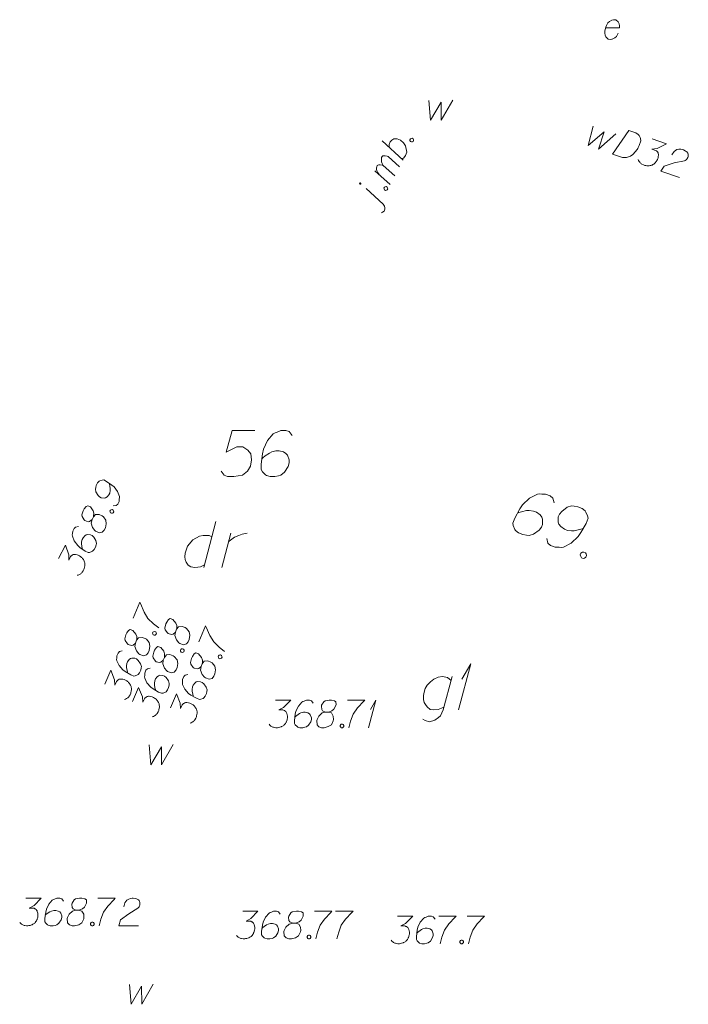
# Model space of a CAD drawing. Header units: metres. Extents: x 5555129 to 5556676, y 5635595 to 5636517.
# Tile 218 of 256: x 5556409 to 5556427, y 5636012 to 5636039. Entities that reach past the tile are written whole.
import ezdxf

# ---------------------------------------------------------------- set-up
doc = ezdxf.new("R2010")
doc.units = ezdxf.units.M
doc.header["$MEASUREMENT"] = 0
doc.linetypes.add('PRZER1-1', pattern=[2, 1, -1])
doc.layers.add('#digitalizacja', color=7, linetype='Continuous', lineweight=18)
doc.layers.add('#skartowane', color=7, linetype='Continuous', lineweight=18)
for name, color, linetype, lineweight, true_color in [('GEPADR_O', 7, 'Continuous', 18, 0x0a0909), ('GESBZO_O', 7, 'Continuous', 50, 0x0a0909), ('GESDZI_O', 7, 'Continuous', 18, 0x0a0909), ('GESUZY_O', 7, 'PRZER1-1', 18, 0x008000)]:
    doc.layers.add(name, color=color, linetype=linetype, lineweight=lineweight, true_color=true_color)

# ---------------------------------------------------------------- blocks, each defined once
blk = doc.blocks.new('*U1723')
at = {"layer": 'GESBZO_O', "color": 7, "linetype": 'ByBlock', "lineweight": 18, "flags": 128}
for points in [[(5555306.136, 5636262.814), (5555305.89, 5636261.908), (5555305.851, 5636261.82), (5555305.812, 5636261.741), (5555305.762, 5636261.692), (5555305.664, 5636261.623), (5555305.516, 5636261.583), (5555305.398, 5636261.613), (5555305.339, 5636261.652)], [(5555305.91, 5636261.977), (5555305.841, 5636261.948), (5555305.753, 5636261.918), (5555305.635, 5636261.908), (5555305.536, 5636261.918), (5555305.457, 5636261.987), (5555305.408, 5636262.046), (5555305.369, 5636262.105), (5555305.349, 5636262.184), (5555305.349, 5636262.292), (5555305.369, 5636262.381), (5555305.398, 5636262.489), (5555305.457, 5636262.578), (5555305.546, 5636262.666), (5555305.635, 5636262.735), (5555305.753, 5636262.794), (5555305.871, 5636262.814), (5555306.009, 5636262.784), (5555306.107, 5636262.706)]]:
    blk.add_lwpolyline(points, dxfattribs=at)
blk = doc.blocks.new('*U1724')
at = {"layer": 'GESBZO_O', "color": 7, "linetype": 'ByBlock', "lineweight": 18}
for q in [(5555306.304, 5636261.908), (5555306.392, 5636262.735)]:
    blk.add_line((5555306.638, 5636263.158), q, dxfattribs=at)
blk = doc.blocks.new('*U1805')
at = {"layer": 'GESUZY_O', "color": 96, "linetype": 'ByBlock', "lineweight": 18, "true_color": 0x008000}
blk.add_line((5555299.703, 5636267.023), (5555299.379, 5636265.773), dxfattribs=at)
at = {"layer": 'GESUZY_O', "color": 96, "linetype": 'ByBlock', "lineweight": 18, "true_color": 0x008000, "flags": 128}
blk.add_lwpolyline([(5555299.595, 5636266.61), (5555299.526, 5636266.649), (5555299.359, 5636266.649), (5555299.261, 5636266.629), (5555299.083, 5636266.531), (5555298.936, 5636266.354), (5555298.867, 5636266.167), (5555298.857, 5636266.068), (5555298.867, 5636265.989), (5555298.896, 5636265.921), (5555298.955, 5636265.842), (5555299.024, 5636265.793), (5555299.133, 5636265.773), (5555299.211, 5636265.783), (5555299.29, 5636265.793), (5555299.398, 5636265.852)], dxfattribs=at)
blk = doc.blocks.new('*U1806')
at = {"layer": 'GESUZY_O', "color": 96, "linetype": 'ByBlock', "lineweight": 18, "true_color": 0x008000}
blk.add_line((5555299.871, 5636265.773), (5555300.117, 5636266.708), dxfattribs=at)
at = {"layer": 'GESUZY_O', "color": 96, "linetype": 'ByBlock', "lineweight": 18, "true_color": 0x008000, "flags": 128}
blk.add_lwpolyline([(5555300.058, 5636266.482), (5555300.107, 5636266.521), (5555300.215, 5636266.6), (5555300.333, 5636266.649), (5555300.422, 5636266.678), (5555300.56, 5636266.708)], dxfattribs=at)
blk = doc.blocks.new('*U1817')
at = {"layer": '#skartowane', "color": 7, "linetype": 'ByBlock', "lineweight": 18}
blk.add_line((5555304.258, 5636275.654), (5555303.797, 5636276.081), dxfattribs=at)
at = {"layer": '#skartowane', "color": 7, "linetype": 'ByBlock', "lineweight": 18, "flags": 128}
for points in [[(5555303.643, 5636276.232), (5555303.641, 5636276.232), (5555303.639, 5636276.233), (5555303.637, 5636276.233), (5555303.635, 5636276.234), (5555303.633, 5636276.234), (5555303.631, 5636276.234), (5555303.629, 5636276.233), (5555303.628, 5636276.233), (5555303.626, 5636276.232), (5555303.624, 5636276.231), (5555303.622, 5636276.23), (5555303.621, 5636276.229), (5555303.62, 5636276.227), (5555303.618, 5636276.226), (5555303.617, 5636276.224), (5555303.617, 5636276.222), (5555303.616, 5636276.22), (5555303.616, 5636276.218), (5555303.615, 5636276.216), (5555303.615, 5636276.214), (5555303.615, 5636276.213), (5555303.616, 5636276.211), (5555303.616, 5636276.209), (5555303.617, 5636276.207), (5555303.618, 5636276.205), (5555303.619, 5636276.204), (5555303.62, 5636276.202), (5555303.622, 5636276.201), (5555303.623, 5636276.2), (5555303.625, 5636276.199), (5555303.627, 5636276.198), (5555303.629, 5636276.197), (5555303.631, 5636276.197), (5555303.632, 5636276.196), (5555303.634, 5636276.196), (5555303.636, 5636276.197), (5555303.638, 5636276.197), (5555303.64, 5636276.197), (5555303.642, 5636276.198), (5555303.644, 5636276.199), (5555303.645, 5636276.2), (5555303.647, 5636276.202), (5555303.648, 5636276.203), (5555303.649, 5636276.205), (5555303.65, 5636276.206), (5555303.651, 5636276.208), (5555303.652, 5636276.21), (5555303.652, 5636276.212), (5555303.653, 5636276.214), (5555303.653, 5636276.216), (5555303.652, 5636276.218), (5555303.652, 5636276.22), (5555303.651, 5636276.221), (5555303.651, 5636276.223), (5555303.65, 5636276.225), (5555303.649, 5636276.227), (5555303.647, 5636276.228), (5555303.646, 5636276.229), (5555303.644, 5636276.231), (5555303.643, 5636276.232)], [(5555304.215, 5636275.422), (5555304.241, 5636275.435), (5555304.279, 5636275.468), (5555304.299, 5636275.518), (5555304.297, 5636275.552), (5555304.288, 5636275.597), (5555304.258, 5636275.654)]]:
    blk.add_lwpolyline(points, dxfattribs=at)
blk = doc.blocks.new('*U1818')
at = {"layer": '#skartowane', "color": 7, "linetype": 'ByBlock', "lineweight": 18}
for p, q in [((5555304.572, 5636276.43), (5555304.26, 5636276.71)), ((5555304.444, 5636276.19), (5555304.034, 5636276.563))]:
    blk.add_line(p, q, dxfattribs=at)
at = {"layer": '#skartowane', "color": 7, "linetype": 'ByBlock', "lineweight": 18, "flags": 128}
blk.add_lwpolyline([(5555304.143, 5636276.465), (5555304.099, 5636276.522), (5555304.082, 5636276.565), (5555304.078, 5636276.607), (5555304.079, 5636276.647), (5555304.08, 5636276.673), (5555304.096, 5636276.704), (5555304.107, 5636276.712), (5555304.139, 5636276.722), (5555304.176, 5636276.729), (5555304.232, 5636276.719), (5555304.26, 5636276.71), (5555304.227, 5636276.761), (5555304.213, 5636276.809), (5555304.209, 5636276.852), (5555304.21, 5636276.891), (5555304.213, 5636276.923), (5555304.227, 5636276.949), (5555304.244, 5636276.967), (5555304.273, 5636276.972), (5555304.307, 5636276.973), (5555304.362, 5636276.964), (5555304.391, 5636276.955), (5555304.703, 5636276.674)], dxfattribs=at)
blk = doc.blocks.new('*U1819')
at = {"layer": '#skartowane', "color": 7, "linetype": 'ByBlock', "lineweight": 18}
blk.add_line((5555304.798, 5636276.852), (5555304.228, 5636277.377), dxfattribs=at)
at = {"layer": '#skartowane', "color": 7, "linetype": 'ByBlock', "lineweight": 18, "flags": 128}
blk.add_lwpolyline([(5555304.417, 5636277.203), (5555304.419, 5636277.282), (5555304.45, 5636277.352), (5555304.488, 5636277.399), (5555304.544, 5636277.429), (5555304.634, 5636277.435), (5555304.726, 5636277.392), (5555304.808, 5636277.322), (5555304.864, 5636277.238), (5555304.896, 5636277.073), (5555304.865, 5636276.976), (5555304.818, 5636276.914), (5555304.762, 5636276.884)], dxfattribs=at)
blk = doc.blocks.new('*U1896')
at = {"layer": '#skartowane', "color": 5, "linetype": 'ByBlock', "lineweight": 18}
for q in [(5555303.856, 5636261.418), (5555303.909, 5636261.914)]:
    blk.add_line((5555304.057, 5636262.168), q, dxfattribs=at)

msp = doc.modelspace()

# ---------------------------------------------------------------- linework, layer by layer
at = {"layer": '#digitalizacja', "color": 7, "linetype": 'Continuous', "lineweight": 18, "flags": 128}
msp.add_lwpolyline([(5556424.87544, 5636038.75541), (5556425.25337, 5636038.75541), (5556425.25923, 5636038.81446), (5556425.24742, 5636038.86756), (5556425.2238, 5636038.92075), (5556425.15293, 5636038.97385), (5556425.09388, 5636038.9798), (5556425.04664, 5636038.96799), (5556424.98173, 5636038.93256), (5556424.94035, 5636038.89118), (5556424.90492, 5636038.82627), (5556424.8813, 5636038.77903), (5556424.85768, 5636038.67859), (5556424.85768, 5636038.61368), (5556424.86363, 5636038.56049), (5556424.8813, 5636038.51325), (5556424.95216, 5636038.44834), (5556424.9994, 5636038.44239), (5556425.04664, 5636038.44834), (5556425.05259, 5636038.44834), (5556425.12931, 5636038.48377), (5556425.17069, 5636038.52506), (5556425.18836, 5636038.55463), (5556425.19432, 5636038.56049), (5556425.2238, 5636038.61368)], dxfattribs=at)
at = {"layer": '#digitalizacja', "color": 5, "linetype": 'Continuous', "lineweight": 18, "flags": 128}
for points in [[(5556424.54212, 5636036.08226), (5556424.40753, 5636035.55983), (5556424.83815, 5636035.9275), (5556424.68038, 5636035.46337), (5556425.15848, 5636035.87688)], [(5556425.50938, 5636035.96578), (5556425.69868, 5636035.89886), (5556425.73571, 5636035.87945), (5556425.75041, 5636035.86804), (5556425.77436, 5636035.84705), (5556425.78708, 5636035.83002), (5556425.79989, 5636035.81297), (5556425.81783, 5636035.77526), (5556425.8267, 5636035.74707), (5556425.83481, 5636035.68157), (5556425.79151, 5636035.55908), (5556425.7663, 5636035.50536), (5556425.75086, 5636035.47955), (5556425.73548, 5636035.45362), (5556425.72004, 5636035.42781), (5556425.69905, 5636035.40387), (5556425.67611, 5636035.3744), (5556425.63614, 5636035.33221), (5556425.61713, 5636035.31388), (5556425.55092, 5636035.26834), (5556425.50019, 5636035.2487), (5556425.44582, 5636035.23665), (5556425.3878, 5636035.23211), (5556425.33932, 5636035.23672), (5556425.28727, 5636035.24881), (5556425.0701, 5636035.32559), (5556425.50938, 5636035.96578)], [(5556426.14407, 5636035.74139), (5556426.53379, 5636035.60361), (5556426.2831, 5636035.47929), (5556426.13895, 5636035.4613), (5556426.23917, 5636035.42587), (5556426.25948, 5636035.41248), (5556426.26863, 5636035.40293), (5556426.27782, 5636035.39347), (5556426.28697, 5636035.38392), (5556426.30335, 5636035.35939), (5556426.30856, 5636035.33871), (5556426.31381, 5636035.31811), (5556426.3135, 5636035.29938), (5556426.31087, 5636035.25652), (5556426.30459, 5636035.22116), (5556426.29866, 5636035.20441), (5556426.29079, 5636035.18214), (5556426.27346, 5636035.15069), (5556426.25997, 5636035.1304), (5556426.24658, 5636035.11009), (5556426.23508, 5636035.09541), (5556426.22562, 5636035.08623), (5556426.21607, 5636035.07708), (5556426.20661, 5636035.0679), (5556426.18955, 5636035.05509), (5556426.16493, 5636035.03874), (5556426.14238, 5636035.02797), (5556426.12731, 5636035.02077), (5556426.10663, 5636035.01556), (5556426.08603, 5636035.01031), (5556426.05983, 5636035.00705), (5556426.04671, 5636035.00537), (5556426.00376, 5636035.00803), (5556425.9684, 5636035.01432), (5556425.94415, 5636035.01658), (5556425.90522, 5636035.03034), (5556425.86266, 5636035.0517), (5556425.84787, 5636035.06315), (5556425.83319, 5636035.07465), (5556425.8184, 5636035.08609), (5556425.80568, 5636035.10311), (5556425.79287, 5636035.12017), (5556425.77295, 5636035.15227), (5556425.76408, 5636035.18046)], [(5556426.67776, 5636035.30218), (5556426.74294, 5636035.39809), (5556426.8111, 5636035.44916), (5556426.8711, 5636035.45931), (5556426.92706, 5636035.45827), (5556426.96806, 5636035.45008), (5556426.99585, 5636035.44026), (5556427.04402, 5636035.41692), (5556427.07349, 5636035.39397), (5556427.08819, 5636035.38256), (5556427.11568, 5636035.354), (5556427.12455, 5636035.32581), (5556427.12781, 5636035.29961), (5556427.12744, 5636035.28099), (5556427.12518, 5636035.25674), (5556427.11533, 5636035.22886), (5556427.09989, 5636035.20305), (5556427.08844, 5636035.18826), (5556427.06944, 5636035.16992), (5556427.04482, 5636035.15357), (5556427.02227, 5636035.1428), (5556426.74474, 5636035.08429), (5556426.47058, 5636034.99963), (5556426.37841, 5636034.86305), (5556426.88509, 5636034.68392)]]:
    msp.add_lwpolyline(points, dxfattribs=at)
at = {"layer": '#skartowane', "color": 7, "linetype": 'Continuous', "lineweight": 18, "flags": 128}
for points in [[(5556420.07207, 5636036.78206), (5556420.11931, 5636036.24464), (5556420.40275, 5636036.73482), (5556420.40871, 5636036.24464), (5556420.72163, 5636036.79387)], [(5556419.5538, 5636035.71663), (5556419.56774, 5636035.74271), (5556419.58649, 5636035.75272), (5556419.61569, 5636035.75724), (5556419.64177, 5636035.74329), (5556419.65422, 5636035.71649), (5556419.65631, 5636035.69534), (5556419.64236, 5636035.66927), (5556419.62361, 5636035.65925), (5556419.59441, 5636035.65473), (5556419.56833, 5636035.66868), (5556419.55588, 5636035.69548), (5556419.5538, 5636035.71663)], [(5556418.84923, 5636034.39914), (5556418.86318, 5636034.42522), (5556418.88192, 5636034.43523), (5556418.91113, 5636034.43975), (5556418.93721, 5636034.42581), (5556418.94966, 5636034.39901), (5556418.95174, 5636034.37786), (5556418.9378, 5636034.35178), (5556418.91905, 5636034.34177), (5556418.88984, 5636034.33724), (5556418.86377, 5636034.35119), (5556418.85131, 5636034.37799), (5556418.84923, 5636034.39914)], [(5556411.48753, 5636025.75729), (5556411.56687, 5636025.76951), (5556411.60705, 5636025.80864), (5556411.64495, 5636025.88211), (5556411.65104, 5636025.94542), (5556411.65679, 5636025.98232), (5556411.65452, 5636026.01666), (5556411.60338, 5636026.14937), (5556411.50724, 5636026.27212), (5556411.44716, 5636026.323), (5556411.30576, 5636026.42253), (5556411.22708, 5636026.46312), (5556411.18476, 5636026.45837), (5556411.12112, 5636026.43805), (5556411.10252, 5636026.42776), (5556411.05966, 5636026.38343), (5556411.02444, 5636026.31517), (5556411.00786, 5636026.25727), (5556410.99943, 5636026.21516), (5556411.01433, 5636026.14103), (5556411.07122, 5636026.04523), (5556411.11556, 5636026.00237), (5556411.15754, 5636025.98071), (5556411.23936, 5636025.97177), (5556411.27639, 5636025.97924), (5556411.31632, 5636026.0051), (5556411.36459, 5636026.05993), (5556411.38898, 5636026.10721), (5556411.40296, 5636026.17303), (5556411.40623, 5636026.21791), (5556411.39674, 5636026.30255), (5556411.3867, 5636026.34759), (5556411.3791, 5636026.3714)], [(5556410.90971, 5636025.38434), (5556410.94761, 5636025.45781), (5556410.95316, 5636025.48153), (5556410.95945, 5636025.55802), (5556410.94185, 5636025.62695), (5556410.86918, 5636025.7309), (5556410.79298, 5636025.76352), (5556410.74785, 5636025.74034), (5556410.69416, 5636025.67501), (5556410.66709, 5636025.62253), (5556410.6314, 5636025.51464), (5556410.64136, 5636025.46964), (5556410.69304, 5636025.37652), (5556410.71655, 5636025.3578), (5556410.80073, 5636025.32766), (5556410.84304, 5636025.33241), (5556410.90971, 5636025.38434), (5556410.88738, 5636025.28955), (5556410.92546, 5636025.17028), (5556410.98256, 5636025.08766), (5556411.00603, 5636025.06885), (5556411.10851, 5636025.02268), (5556411.18533, 5636025.04279), (5556411.23882, 5636025.09494), (5556411.27131, 5636025.15791), (5556411.29649, 5636025.27122), (5556411.28721, 5636025.36903), (5556411.21709, 5636025.46496), (5556411.18834, 5636025.4865), (5556411.10164, 5636025.52453), (5556411.00651, 5636025.52045), (5556410.94761, 5636025.45781)], [(5556411.39593, 5636025.6185), (5556411.40949, 5636025.64478), (5556411.42809, 5636025.65507), (5556411.45722, 5636025.66002), (5556411.4835, 5636025.64646), (5556411.49635, 5636025.61985), (5556411.49874, 5636025.59873), (5556411.48518, 5636025.57245), (5556411.46659, 5636025.56216), (5556411.43745, 5636025.55721), (5556411.41117, 5636025.57077), (5556411.39832, 5636025.59738), (5556411.39593, 5636025.6185)], [(5556410.54019, 5636025.19629), (5556410.46085, 5636025.18407), (5556410.42072, 5636025.14502), (5556410.38281, 5636025.07155), (5556410.37673, 5636025.00824), (5556410.37098, 5636024.97134), (5556410.3732, 5636024.93692), (5556410.42434, 5636024.80422), (5556410.52053, 5636024.68155), (5556410.58056, 5636024.63059), (5556410.72196, 5636024.53105), (5556410.80064, 5636024.49046), (5556410.84296, 5636024.49521), (5556410.9066, 5636024.51553), (5556410.92524, 5636024.5259), (5556410.9681, 5636024.57023), (5556411.00328, 5636024.63841), (5556411.01986, 5636024.69631), (5556411.02834, 5636024.7385), (5556411.01343, 5636024.81264), (5556410.95654, 5636024.90844), (5556410.91216, 5636024.95122), (5556410.87018, 5636024.97288), (5556410.7884, 5636024.9819), (5556410.75137, 5636024.97442), (5556410.71141, 5636024.94848), (5556410.66313, 5636024.89365), (5556410.63878, 5636024.84646), (5556410.62476, 5636024.78055), (5556410.62153, 5636024.73575), (5556410.63103, 5636024.65112), (5556410.64106, 5636024.60607), (5556410.64862, 5636024.58218)], [(5556409.99833, 5636024.32636), (5556410.18786, 5636024.69371), (5556410.27692, 5636024.42843), (5556410.27512, 5636024.28317), (5556410.32386, 5636024.37763), (5556410.33989, 5636024.39594), (5556410.3506, 5636024.40371), (5556410.36122, 5636024.41152), (5556410.37192, 5636024.41928), (5556410.39846, 5636024.43217), (5556410.41966, 5636024.43452), (5556410.44077, 5636024.43692), (5556410.45929, 5636024.43406), (5556410.5014, 5636024.42563), (5556410.53557, 5636024.41459), (5556410.55135, 5636024.40644), (5556410.57235, 5636024.39561), (5556410.60115, 5636024.37416), (5556410.61941, 5636024.35804), (5556410.63771, 5636024.34201), (5556410.65069, 5636024.32861), (5556410.6585, 5636024.31799), (5556410.66626, 5636024.30729), (5556410.67407, 5636024.29667), (5556410.68444, 5636024.27803), (5556410.69729, 5636024.25141), (5556410.70489, 5636024.22761), (5556410.70997, 5636024.2117), (5556410.71232, 5636024.1905), (5556410.71472, 5636024.16938), (5556410.71438, 5636024.14297), (5556410.71426, 5636024.12975), (5556410.70578, 5636024.08756), (5556410.69474, 5636024.05338), (5556410.6892, 5636024.02966), (5556410.67027, 5636023.99297), (5556410.64332, 5636023.95372), (5556410.62997, 5636023.94062), (5556410.61657, 5636023.92764), (5556410.60322, 5636023.91455), (5556410.58463, 5636023.90426), (5556410.56599, 5636023.89389), (5556410.53148, 5636023.87852), (5556410.50234, 5636023.87357)], [(5556412.0232, 5636022.70511), (5556412.20937, 5636023.13929), (5556412.22493, 5636023.10054), (5556412.32563, 5636022.87098), (5556412.43105, 5636022.69728), (5556412.58227, 5636022.55534), (5556412.72647, 5636022.4421)], [(5556413.17456, 5636022.32614), (5556413.20714, 5636022.40212), (5556413.21098, 5636022.42617), (5556413.21181, 5636022.50292), (5556413.18935, 5636022.57042), (5556413.10946, 5636022.66893), (5556413.03114, 5636022.69604), (5556412.98777, 5636022.66971), (5556412.93887, 5636022.60073), (5556412.91559, 5636022.54645), (5556412.88768, 5636022.43629), (5556412.90082, 5636022.39211), (5556412.959, 5636022.30291), (5556412.98378, 5636022.28591), (5556413.06989, 5636022.26184), (5556413.11176, 5636022.26959), (5556413.17456, 5636022.32614), (5556413.15903, 5636022.22999), (5556413.20551, 5636022.11374), (5556413.26834, 5636022.03539), (5556413.29309, 5636022.01831), (5556413.3986, 5636021.97954), (5556413.4738, 5636022.00507), (5556413.52343, 5636022.06089), (5556413.55136, 5636022.12602), (5556413.56841, 5636022.24083), (5556413.55219, 5636022.33774), (5556413.47542, 5636022.42843), (5556413.44521, 5636022.44786), (5556413.35602, 5636022.47963), (5556413.26143, 5636022.46879), (5556413.20714, 5636022.40212)], [(5556412.08672, 5636022.02898), (5556412.1193, 5636022.10497), (5556412.12314, 5636022.12902), (5556412.12397, 5636022.20576), (5556412.10151, 5636022.27327), (5556412.02162, 5636022.37178), (5556411.9433, 5636022.39889), (5556411.89993, 5636022.37256), (5556411.85103, 5636022.30357), (5556411.82775, 5636022.2493), (5556411.79984, 5636022.13914), (5556411.81298, 5636022.09496), (5556411.87116, 5636022.00576), (5556411.89594, 5636021.98876), (5556411.98205, 5636021.96469), (5556412.02392, 5636021.97243), (5556412.08672, 5636022.02898), (5556412.07119, 5636021.93284), (5556412.11767, 5636021.81658), (5556412.1805, 5636021.73824), (5556412.20525, 5636021.72115), (5556412.31076, 5636021.68239), (5556412.38596, 5636021.70792), (5556412.43559, 5636021.76374), (5556412.46352, 5636021.82887), (5556412.48057, 5636021.94368), (5556412.46435, 5636022.04059), (5556412.38758, 5636022.13128), (5556412.35737, 5636022.15071), (5556412.26818, 5636022.18248), (5556412.17359, 5636022.17164), (5556412.1193, 5636022.10497)], [(5556412.55504, 5636022.29716), (5556412.56669, 5636022.32434), (5556412.58451, 5636022.33592), (5556412.61322, 5636022.34294), (5556412.6404, 5636022.33128), (5556412.65511, 5636022.30565), (5556412.659, 5636022.28476), (5556412.64734, 5636022.25758), (5556412.62953, 5636022.24599), (5556412.60082, 5636022.23898), (5556412.57364, 5636022.25063), (5556412.55893, 5636022.27626), (5556412.55504, 5636022.29716)], [(5556413.80964, 5636022.06579), (5556413.99581, 5636022.49997), (5556414.01137, 5636022.46123), (5556414.11207, 5636022.23167), (5556414.21749, 5636022.05796), (5556414.3687, 5636021.91602), (5556414.5129, 5636021.80279)], [(5556411.73153, 5636021.8151), (5556411.65325, 5636021.79726), (5556411.616, 5636021.75546), (5556411.58342, 5636021.67948), (5556411.58186, 5636021.6159), (5556411.57875, 5636021.57868), (5556411.58342, 5636021.5445), (5556411.64388, 5636021.41578), (5556411.74855, 5636021.30027), (5556411.81206, 5636021.25371), (5556411.96019, 5636021.1645), (5556412.04156, 5636021.12961), (5556412.08343, 5636021.13735), (5556412.14546, 5636021.16215), (5556412.16332, 5636021.17382), (5556412.20291, 5636021.2211), (5556412.23315, 5636021.29161), (5556412.24556, 5636021.35054), (5556412.25102, 5636021.39322), (5556412.23087, 5636021.46611), (5556412.16731, 5636021.55762), (5556412.12, 5636021.59713), (5556412.07658, 5636021.61575), (5556411.99436, 5636021.61892), (5556411.95796, 5636021.60883), (5556411.91994, 5636021.58011), (5556411.8757, 5636021.52198), (5556411.85477, 5636021.47318), (5556411.84548, 5636021.40644), (5556411.84544, 5636021.36152), (5556411.86094, 5636021.27778), (5556411.87415, 5636021.23356), (5556411.88339, 5636021.21027)], [(5556412.84645, 5636021.56093), (5556412.87903, 5636021.63692), (5556412.88287, 5636021.66097), (5556412.8837, 5636021.73772), (5556412.86124, 5636021.80522), (5556412.78135, 5636021.90373), (5556412.70303, 5636021.93084), (5556412.65966, 5636021.90451), (5556412.61076, 5636021.83552), (5556412.58748, 5636021.78125), (5556412.55957, 5636021.67109), (5556412.57271, 5636021.62691), (5556412.63089, 5636021.53771), (5556412.65567, 5636021.52071), (5556412.74178, 5636021.49664), (5556412.78365, 5636021.50439), (5556412.84645, 5636021.56093), (5556412.83092, 5636021.46479), (5556412.8774, 5636021.34853), (5556412.94023, 5636021.27019), (5556412.96498, 5636021.2531), (5556413.07049, 5636021.21434), (5556413.14569, 5636021.23987), (5556413.19532, 5636021.29569), (5556413.22325, 5636021.36082), (5556413.2403, 5636021.47563), (5556413.22408, 5636021.57254), (5556413.14731, 5636021.66323), (5556413.1171, 5636021.68266), (5556413.02791, 5636021.71443), (5556412.93332, 5636021.70359), (5556412.87903, 5636021.63692)], [(5556413.31477, 5636021.82911), (5556413.32642, 5636021.85629), (5556413.34424, 5636021.86787), (5556413.37295, 5636021.87489), (5556413.40013, 5636021.86323), (5556413.41484, 5636021.8376), (5556413.41873, 5636021.81671), (5556413.40707, 5636021.78953), (5556413.38926, 5636021.77794), (5556413.36055, 5636021.77093), (5556413.33337, 5636021.78258), (5556413.31866, 5636021.80821), (5556413.31477, 5636021.82911)], [(5556413.87316, 5636021.38967), (5556413.90574, 5636021.46565), (5556413.90957, 5636021.48971), (5556413.91041, 5636021.56645), (5556413.88795, 5636021.63396), (5556413.80806, 5636021.73246), (5556413.72973, 5636021.75957), (5556413.68637, 5636021.73324), (5556413.63746, 5636021.66426), (5556413.61419, 5636021.60999), (5556413.58628, 5636021.49983), (5556413.59941, 5636021.45565), (5556413.65759, 5636021.36645), (5556413.68238, 5636021.34945), (5556413.76848, 5636021.32537), (5556413.81036, 5636021.33312), (5556413.87316, 5636021.38967), (5556413.85763, 5636021.29353), (5556413.90411, 5636021.17727), (5556413.96694, 5636021.09893), (5556413.99169, 5636021.08184), (5556414.0972, 5636021.04307), (5556414.17239, 5636021.06861), (5556414.22203, 5636021.12442), (5556414.24996, 5636021.18955), (5556414.26701, 5636021.30437), (5556414.25079, 5636021.40127), (5556414.17402, 5636021.49197), (5556414.1438, 5636021.5114), (5556414.05462, 5636021.54316), (5556413.96002, 5636021.53232), (5556413.90574, 5636021.46565)], [(5556414.34148, 5636021.65784), (5556414.35313, 5636021.68502), (5556414.37095, 5636021.69661), (5556414.39966, 5636021.70362), (5556414.42684, 5636021.69197), (5556414.44154, 5636021.66634), (5556414.44544, 5636021.64544), (5556414.43378, 5636021.61826), (5556414.41596, 5636021.60668), (5556414.38726, 5636021.59966), (5556414.36008, 5636021.61132), (5556414.34537, 5636021.63695), (5556414.34148, 5636021.65784)], [(5556411.25297, 5636020.90881), (5556411.41587, 5636021.28872), (5556411.52358, 5636021.03045), (5556411.53213, 5636020.88544), (5556411.57401, 5636020.98313), (5556411.58871, 5636021.00253), (5556411.59883, 5636021.01104), (5556411.60887, 5636021.01958), (5556411.61899, 5636021.02809), (5556411.64454, 5636021.04284), (5556411.66552, 5636021.04669), (5556411.68642, 5636021.05058), (5556411.70508, 5636021.04905), (5556411.74769, 5636021.04363), (5556411.78256, 5636021.03506), (5556411.79888, 5636021.02806), (5556411.82059, 5636021.01875), (5556411.85085, 5636020.9994), (5556411.87021, 5636020.98462), (5556411.88961, 5636020.96993), (5556411.90351, 5636020.9575), (5556411.91205, 5636020.94746), (5556411.92056, 5636020.93733), (5556411.92911, 5636020.92729), (5556411.94078, 5636020.90944), (5556411.95549, 5636020.88381), (5556411.96476, 5636020.8606), (5556411.97096, 5636020.84509), (5556411.97482, 5636020.82412), (5556411.97871, 5636020.80322), (5556411.98025, 5636020.77686), (5556411.98107, 5636020.76366), (5556411.97562, 5636020.72097), (5556411.96704, 5636020.6861), (5556411.9632, 5636020.66205), (5556411.94693, 5636020.6241), (5556411.92284, 5636020.58302), (5556411.91046, 5636020.56901), (5556411.89802, 5636020.55511), (5556411.88564, 5636020.5411), (5556411.86782, 5636020.52951), (5556411.84997, 5636020.51784), (5556411.81664, 5636020.50006), (5556411.78793, 5636020.49304)], [(5556412.49126, 5636021.34705), (5556412.41298, 5636021.32922), (5556412.37573, 5636021.28741), (5556412.34315, 5636021.21143), (5556412.34159, 5636021.14785), (5556412.33848, 5636021.11063), (5556412.34315, 5636021.07645), (5556412.40361, 5636020.94773), (5556412.50828, 5636020.83222), (5556412.5718, 5636020.78566), (5556412.71992, 5636020.69645), (5556412.80129, 5636020.66156), (5556412.84316, 5636020.6693), (5556412.90519, 5636020.6941), (5556412.92305, 5636020.70577), (5556412.96264, 5636020.75305), (5556412.99288, 5636020.82356), (5556413.00529, 5636020.88249), (5556413.01075, 5636020.92517), (5556412.9906, 5636020.99806), (5556412.92704, 5636021.08957), (5556412.87973, 5636021.12908), (5556412.83631, 5636021.1477), (5556412.7541, 5636021.15088), (5556412.71769, 5636021.14078), (5556412.67968, 5636021.11206), (5556412.63543, 5636021.05393), (5556412.6145, 5636021.00513), (5556412.60521, 5636020.93839), (5556412.60517, 5636020.89347), (5556412.62067, 5636020.80973), (5556412.63388, 5636020.76551), (5556412.64312, 5636020.74223)], [(5556413.51797, 5636021.17579), (5556413.43969, 5636021.15795), (5556413.40244, 5636021.11615), (5556413.36986, 5636021.04017), (5556413.3683, 5636020.97658), (5556413.36519, 5636020.93937), (5556413.36986, 5636020.90519), (5556413.43032, 5636020.77646), (5556413.53499, 5636020.66095), (5556413.5985, 5636020.6144), (5556413.74663, 5636020.52518), (5556413.82799, 5636020.49029), (5556413.86987, 5636020.49804), (5556413.9319, 5636020.52284), (5556413.94976, 5636020.53451), (5556413.98935, 5636020.58178), (5556414.01959, 5636020.65229), (5556414.032, 5636020.71122), (5556414.03746, 5636020.75391), (5556414.01731, 5636020.8268), (5556413.95375, 5636020.91831), (5556413.90644, 5636020.95782), (5556413.86302, 5636020.97643), (5556413.7808, 5636020.97961), (5556413.7444, 5636020.96952), (5556413.70638, 5636020.9408), (5556413.66213, 5636020.88267), (5556413.64121, 5636020.83386), (5556413.63191, 5636020.76712), (5556413.63188, 5636020.72221), (5556413.64738, 5636020.63847), (5556413.66059, 5636020.59425), (5556413.66983, 5636020.57096)], [(5556412.0127, 5636020.44076), (5556412.1756, 5636020.82067), (5556412.28331, 5636020.5624), (5556412.29186, 5636020.41739), (5556412.33374, 5636020.51508), (5556412.34844, 5636020.53448), (5556412.35856, 5636020.54299), (5556412.3686, 5636020.55153), (5556412.37873, 5636020.56004), (5556412.40427, 5636020.57479), (5556412.42525, 5636020.57864), (5556412.44615, 5636020.58253), (5556412.46481, 5636020.581), (5556412.50742, 5636020.57559), (5556412.54229, 5636020.56701), (5556412.55861, 5636020.56001), (5556412.58032, 5636020.5507), (5556412.61058, 5636020.53135), (5556412.62994, 5636020.51657), (5556412.64934, 5636020.50188), (5556412.66324, 5636020.48945), (5556412.67178, 5636020.47941), (5556412.68029, 5636020.46928), (5556412.68884, 5636020.45924), (5556412.70051, 5636020.44139), (5556412.71522, 5636020.41576), (5556412.72449, 5636020.39255), (5556412.73069, 5636020.37705), (5556412.73455, 5636020.35607), (5556412.73844, 5636020.33517), (5556412.73998, 5636020.30881), (5556412.7408, 5636020.29561), (5556412.73535, 5636020.25292), (5556412.72677, 5636020.21805), (5556412.72293, 5636020.194), (5556412.70666, 5636020.15605), (5556412.68257, 5636020.11497), (5556412.67019, 5636020.10096), (5556412.65775, 5636020.08707), (5556412.64537, 5636020.07305), (5556412.62755, 5636020.06147), (5556412.6097, 5636020.0498), (5556412.57637, 5636020.03201), (5556412.54766, 5636020.02499)], [(5556413.03941, 5636020.26949), (5556413.20231, 5636020.6494), (5556413.31002, 5636020.39114), (5556413.31856, 5636020.24612), (5556413.36045, 5636020.34381), (5556413.37515, 5636020.36321), (5556413.38527, 5636020.37172), (5556413.39531, 5636020.38027), (5556413.40543, 5636020.38878), (5556413.43098, 5636020.40352), (5556413.45196, 5636020.40738), (5556413.47285, 5636020.41127), (5556413.49152, 5636020.40974), (5556413.53413, 5636020.40432), (5556413.569, 5636020.39574), (5556413.58532, 5636020.38874), (5556413.60703, 5636020.37943), (5556413.63729, 5636020.36009), (5556413.65665, 5636020.34531), (5556413.67605, 5636020.33062), (5556413.68994, 5636020.31818), (5556413.69849, 5636020.30814), (5556413.707, 5636020.29802), (5556413.71554, 5636020.28798), (5556413.72721, 5636020.27013), (5556413.74192, 5636020.24449), (5556413.7512, 5636020.22129), (5556413.7574, 5636020.20578), (5556413.76126, 5636020.1848), (5556413.76515, 5636020.16391), (5556413.76669, 5636020.13755), (5556413.76751, 5636020.12435), (5556413.76205, 5636020.08166), (5556413.75348, 5636020.04679), (5556413.74964, 5636020.02273), (5556413.73337, 5636019.98478), (5556413.70928, 5636019.94371), (5556413.69689, 5636019.9297), (5556413.68446, 5636019.9158), (5556413.67208, 5636019.90179), (5556413.65426, 5636019.8902), (5556413.6364, 5636019.87853), (5556413.60308, 5636019.86075), (5556413.57437, 5636019.85373)], [(5556412.46343, 5636019.25762), (5556412.51067, 5636018.7202), (5556412.79412, 5636019.21038), (5556412.80007, 5636018.7202), (5556413.11299, 5636019.26943)], [(5556419.21689, 5636014.60188), (5556419.63025, 5636014.60188), (5556419.43533, 5636014.4011), (5556419.30542, 5636014.3361), (5556419.41171, 5636014.3361), (5556419.43533, 5636014.33024), (5556419.44714, 5636014.32429), (5556419.45896, 5636014.31843), (5556419.47077, 5636014.31248), (5556419.49439, 5636014.29481), (5556419.5062, 5636014.27705), (5556419.51801, 5636014.25938), (5556419.52396, 5636014.24162), (5556419.53577, 5636014.20033), (5556419.54163, 5636014.16489), (5556419.54163, 5636014.14713), (5556419.54163, 5636014.12351), (5556419.53577, 5636014.08808), (5556419.52982, 5636014.06446), (5556419.52396, 5636014.04084), (5556419.51801, 5636014.02317), (5556419.51215, 5636014.01136), (5556419.5062, 5636013.99955), (5556419.50034, 5636013.98774), (5556419.48853, 5636013.96998), (5556419.47077, 5636013.94636), (5556419.4531, 5636013.92869), (5556419.44129, 5636013.91688), (5556419.42352, 5636013.90507), (5556419.40585, 5636013.89326), (5556419.38223, 5636013.88145), (5556419.37042, 5636013.8755), (5556419.32904, 5636013.86369), (5556419.29361, 5636013.85783), (5556419.26999, 5636013.85188), (5556419.2287, 5636013.85188), (5556419.18146, 5636013.85783), (5556419.1637, 5636013.86369), (5556419.14603, 5636013.86964), (5556419.12827, 5636013.8755), (5556419.1106, 5636013.88731), (5556419.09284, 5636013.89912), (5556419.06336, 5636013.92274), (5556419.04559, 5636013.94636)], [(5556420.23844, 5636014.5192), (5556420.19119, 5636014.58411), (5556420.13809, 5636014.60188), (5556420.05542, 5636014.60188), (5556419.99637, 5636014.57826), (5556419.96094, 5636014.56645), (5556419.93137, 5636014.54868), (5556419.83688, 5636014.44239), (5556419.77197, 5636014.30067), (5556419.75421, 5636014.22395), (5556419.73059, 5636014.05265), (5556419.73059, 5636013.96412), (5556419.75421, 5636013.92869), (5556419.80145, 5636013.88145), (5556419.81922, 5636013.86964), (5556419.87827, 5636013.85188), (5556419.95499, 5636013.85188), (5556420.01404, 5636013.86369), (5556420.05542, 5636013.8755), (5556420.11447, 5636013.92274), (5556420.17352, 5636014.01722), (5556420.19119, 5636014.07627), (5556420.19119, 5636014.12351), (5556420.16171, 5636014.20033), (5556420.13809, 5636014.22981), (5556420.09671, 5636014.25343), (5556420.02585, 5636014.27119), (5556419.97275, 5636014.27119), (5556419.90775, 5636014.25343), (5556419.86646, 5636014.23576), (5556419.79559, 5636014.18852), (5556419.76016, 5636014.15894), (5556419.7424, 5636014.14127)], [(5556420.33878, 5636014.60188), (5556420.81119, 5636014.60188), (5556420.78171, 5636014.5723), (5556420.61041, 5636014.38929), (5556420.49231, 5636014.22395), (5556420.42145, 5636014.02903), (5556420.37421, 5636013.85188)], [(5556421.11231, 5636014.60188), (5556421.58472, 5636014.60188), (5556421.55524, 5636014.5723), (5556421.38394, 5636014.38929), (5556421.26584, 5636014.22395), (5556421.19498, 5636014.02903), (5556421.14774, 5636013.85188)], [(5556420.94696, 5636013.95231), (5556420.97653, 5636013.95231), (5556420.9942, 5636013.9405), (5556421.01196, 5636013.91688), (5556421.01196, 5636013.88731), (5556420.9942, 5636013.86369), (5556420.97653, 5636013.85188), (5556420.94696, 5636013.85188), (5556420.92929, 5636013.86369), (5556420.91153, 5636013.88731), (5556420.91153, 5636013.91688), (5556420.92929, 5636013.9405), (5556420.94696, 5636013.95231)], [(5556411.92614, 5636012.74185), (5556411.97338, 5636012.20444), (5556412.25682, 5636012.69461), (5556412.26278, 5636012.20444), (5556412.5757, 5636012.75366)]]:
    msp.add_lwpolyline(points, dxfattribs=at)
at = {"layer": '#skartowane', "color": 5, "linetype": 'Continuous', "lineweight": 18, "flags": 128}
for points in [[(5556415.90048, 5636020.47502), (5556416.31384, 5636020.47502), (5556416.11893, 5636020.27425), (5556415.98902, 5636020.20924), (5556416.09531, 5636020.20924), (5556416.11893, 5636020.20338), (5556416.13074, 5636020.19743), (5556416.14255, 5636020.19157), (5556416.15436, 5636020.18562), (5556416.17798, 5636020.16795), (5556416.18979, 5636020.15019), (5556416.2016, 5636020.13252), (5556416.20755, 5636020.11476), (5556416.21936, 5636020.07347), (5556416.22522, 5636020.03804), (5556416.22522, 5636020.02028), (5556416.22522, 5636019.99666), (5556416.21936, 5636019.96123), (5556416.21341, 5636019.93761), (5556416.20755, 5636019.91399), (5556416.2016, 5636019.89632), (5556416.19574, 5636019.88451), (5556416.18979, 5636019.8727), (5556416.18393, 5636019.86088), (5556416.17212, 5636019.84312), (5556416.15436, 5636019.8195), (5556416.13669, 5636019.80183), (5556416.12488, 5636019.79002), (5556416.10712, 5636019.77821), (5556416.08945, 5636019.7664), (5556416.06583, 5636019.75459), (5556416.05402, 5636019.74864), (5556416.01264, 5636019.73683), (5556415.97721, 5636019.73097), (5556415.95358, 5636019.72502), (5556415.91229, 5636019.72502), (5556415.86505, 5636019.73097), (5556415.84729, 5636019.73683), (5556415.82962, 5636019.74278), (5556415.81186, 5636019.74864), (5556415.79419, 5636019.76045), (5556415.77643, 5636019.77226), (5556415.74695, 5636019.79588), (5556415.72919, 5636019.8195)], [(5556416.92203, 5636020.39235), (5556416.87479, 5636020.45726), (5556416.82169, 5636020.47502), (5556416.73902, 5636020.47502), (5556416.67996, 5636020.4514), (5556416.64453, 5636020.43959), (5556416.61496, 5636020.42183), (5556416.52048, 5636020.31554), (5556416.45557, 5636020.17381), (5556416.43781, 5636020.09709), (5556416.41419, 5636019.9258), (5556416.41419, 5636019.83726), (5556416.43781, 5636019.80183), (5556416.48505, 5636019.75459), (5556416.50281, 5636019.74278), (5556416.56186, 5636019.72502), (5556416.63858, 5636019.72502), (5556416.69763, 5636019.73683), (5556416.73902, 5636019.74864), (5556416.79807, 5636019.79588), (5556416.85712, 5636019.89036), (5556416.87479, 5636019.94942), (5556416.87479, 5636019.99666), (5556416.84531, 5636020.07347), (5556416.82169, 5636020.10295), (5556416.78031, 5636020.12657), (5556416.70944, 5636020.14433), (5556416.65634, 5636020.14433), (5556416.59134, 5636020.12657), (5556416.55005, 5636020.1089), (5556416.47919, 5636020.06166), (5556416.44376, 5636020.03209), (5556416.426, 5636020.01442)], [(5556417.25858, 5636020.15019), (5556417.34125, 5636020.15019), (5556417.36487, 5636020.15614), (5556417.43573, 5636020.18562), (5556417.48892, 5636020.23286), (5556417.54798, 5636020.34511), (5556417.54202, 5636020.42778), (5556417.50073, 5636020.45726), (5556417.41806, 5636020.47502), (5556417.35901, 5636020.47502), (5556417.24677, 5636020.45726), (5556417.21134, 5636020.42778), (5556417.15228, 5636020.33916), (5556417.14643, 5636020.30968), (5556417.15824, 5636020.22105), (5556417.18186, 5636020.18562), (5556417.25858, 5636020.15019), (5556417.16409, 5636020.12657), (5556417.07556, 5636020.03804), (5556417.02832, 5636019.94942), (5556417.02237, 5636019.91994), (5556417.02832, 5636019.80769), (5556417.08142, 5636019.74864), (5556417.15228, 5636019.72502), (5556417.22315, 5636019.72502), (5556417.33539, 5636019.75459), (5556417.41806, 5636019.80769), (5556417.47116, 5636019.91399), (5556417.47711, 5636019.94942), (5556417.47116, 5636020.0439), (5556417.42392, 5636020.12657), (5556417.34125, 5636020.15019)], [(5556417.85495, 5636020.47502), (5556418.32736, 5636020.47502), (5556418.29788, 5636020.44545), (5556418.12659, 5636020.26244), (5556418.00849, 5636020.09709), (5556417.93762, 5636019.90217), (5556417.89038, 5636019.72502)], [(5556417.68961, 5636019.82545), (5556417.71918, 5636019.82545), (5556417.73685, 5636019.81364), (5556417.75461, 5636019.79002), (5556417.75461, 5636019.76045), (5556417.73685, 5636019.73683), (5556417.71918, 5636019.72502), (5556417.68961, 5636019.72502), (5556417.67194, 5636019.73683), (5556417.65418, 5636019.76045), (5556417.65418, 5636019.79002), (5556417.67194, 5636019.81364), (5556417.68961, 5636019.82545)], [(5556409.11219, 5636015.08859), (5556409.52555, 5636015.08859), (5556409.33064, 5636014.88782), (5556409.20072, 5636014.82281), (5556409.30702, 5636014.82281), (5556409.33064, 5636014.81695), (5556409.34245, 5636014.811), (5556409.35426, 5636014.80514), (5556409.36607, 5636014.79919), (5556409.38969, 5636014.78152), (5556409.4015, 5636014.76376), (5556409.41331, 5636014.74609), (5556409.41926, 5636014.72833), (5556409.43107, 5636014.68704), (5556409.43693, 5636014.65161), (5556409.43693, 5636014.63385), (5556409.43693, 5636014.61023), (5556409.43107, 5636014.5748), (5556409.42512, 5636014.55118), (5556409.41926, 5636014.52756), (5556409.41331, 5636014.50989), (5556409.40745, 5636014.49808), (5556409.4015, 5636014.48627), (5556409.39564, 5636014.47446), (5556409.38383, 5636014.45669), (5556409.36607, 5636014.43307), (5556409.3484, 5636014.4154), (5556409.33659, 5636014.40359), (5556409.31883, 5636014.39178), (5556409.30116, 5636014.37997), (5556409.27754, 5636014.36816), (5556409.26573, 5636014.36221), (5556409.22435, 5636014.3504), (5556409.18891, 5636014.34454), (5556409.16529, 5636014.33859), (5556409.124, 5636014.33859), (5556409.07676, 5636014.34454), (5556409.059, 5636014.3504), (5556409.04133, 5636014.35635), (5556409.02357, 5636014.36221), (5556409.0059, 5636014.37402), (5556408.98814, 5636014.38583), (5556408.95866, 5636014.40945), (5556408.9409, 5636014.43307)], [(5556410.13374, 5636015.00592), (5556410.0865, 5636015.07083), (5556410.0334, 5636015.08859), (5556409.95072, 5636015.08859), (5556409.89167, 5636015.06497), (5556409.85624, 5636015.05316), (5556409.82667, 5636015.0354), (5556409.73219, 5636014.92911), (5556409.66728, 5636014.78738), (5556409.64952, 5636014.71066), (5556409.6259, 5636014.53937), (5556409.6259, 5636014.45084), (5556409.64952, 5636014.4154), (5556409.69676, 5636014.36816), (5556409.71452, 5636014.35635), (5556409.77357, 5636014.33859), (5556409.85029, 5636014.33859), (5556409.90934, 5636014.3504), (5556409.95072, 5636014.36221), (5556410.00978, 5636014.40945), (5556410.06883, 5636014.50394), (5556410.0865, 5636014.56299), (5556410.0865, 5636014.61023), (5556410.05702, 5636014.68704), (5556410.0334, 5636014.71652), (5556409.99201, 5636014.74014), (5556409.92115, 5636014.7579), (5556409.86805, 5636014.7579), (5556409.80305, 5636014.74014), (5556409.76176, 5636014.72247), (5556409.6909, 5636014.67523), (5556409.65547, 5636014.64566), (5556409.63771, 5636014.62799)], [(5556410.47029, 5636014.76376), (5556410.55296, 5636014.76376), (5556410.57658, 5636014.76971), (5556410.64744, 5636014.79919), (5556410.70063, 5636014.84643), (5556410.75968, 5636014.95868), (5556410.75373, 5636015.04135), (5556410.71244, 5636015.07083), (5556410.62977, 5636015.08859), (5556410.57072, 5636015.08859), (5556410.45848, 5636015.07083), (5556410.42305, 5636015.04135), (5556410.36399, 5636014.95273), (5556410.35813, 5636014.92325), (5556410.36994, 5636014.83462), (5556410.39357, 5636014.79919), (5556410.47029, 5636014.76376), (5556410.3758, 5636014.74014), (5556410.28727, 5636014.65161), (5556410.24003, 5636014.56299), (5556410.23408, 5636014.53351), (5556410.24003, 5636014.42126), (5556410.29313, 5636014.36221), (5556410.36399, 5636014.33859), (5556410.43486, 5636014.33859), (5556410.5471, 5636014.36816), (5556410.62977, 5636014.42126), (5556410.68287, 5636014.52756), (5556410.68882, 5636014.56299), (5556410.68287, 5636014.65747), (5556410.63563, 5636014.74014), (5556410.55296, 5636014.76376)], [(5556411.06666, 5636015.08859), (5556411.53907, 5636015.08859), (5556411.50959, 5636015.05902), (5556411.3383, 5636014.87601), (5556411.22019, 5636014.71066), (5556411.14933, 5636014.51575), (5556411.10209, 5636014.33859)], [(5556411.77528, 5636014.85239), (5556411.80476, 5636014.96454), (5556411.852, 5636015.0354), (5556411.90519, 5636015.06497), (5556411.95829, 5636015.08264), (5556411.99967, 5636015.08859), (5556412.02915, 5636015.08859), (5556412.08235, 5636015.08264), (5556412.11778, 5636015.07083), (5556412.13545, 5636015.06497), (5556412.17088, 5636015.04721), (5556412.18864, 5636015.02359), (5556412.20045, 5636014.99997), (5556412.20631, 5636014.9823), (5556412.21226, 5636014.95868), (5556412.21226, 5636014.92911), (5556412.20631, 5636014.89963), (5556412.20045, 5636014.88187), (5556412.18864, 5636014.85824), (5556412.17088, 5636014.83462), (5556412.15321, 5636014.81695), (5556411.91105, 5636014.66928), (5556411.6808, 5636014.49808), (5556411.63941, 5636014.33859), (5556412.17683, 5636014.33859)], [(5556415.00832, 5636014.73498), (5556415.42168, 5636014.73498), (5556415.22677, 5636014.5342), (5556415.09685, 5636014.4692), (5556415.20315, 5636014.4692), (5556415.22677, 5636014.46334), (5556415.23858, 5636014.45739), (5556415.25039, 5636014.45153), (5556415.2622, 5636014.44558), (5556415.28582, 5636014.42791), (5556415.29763, 5636014.41015), (5556415.30944, 5636014.39248), (5556415.31539, 5636014.37472), (5556415.3272, 5636014.33343), (5556415.33306, 5636014.298), (5556415.33306, 5636014.28023), (5556415.33306, 5636014.25661), (5556415.3272, 5636014.22118), (5556415.32125, 5636014.19756), (5556415.31539, 5636014.17394), (5556415.30944, 5636014.15627), (5556415.30358, 5636014.14446), (5556415.29763, 5636014.13265), (5556415.29177, 5636014.12084), (5556415.27996, 5636014.10308), (5556415.2622, 5636014.07946), (5556415.24453, 5636014.06179), (5556415.23272, 5636014.04998), (5556415.21496, 5636014.03817), (5556415.19729, 5636014.02636), (5556415.17367, 5636014.01455), (5556415.16186, 5636014.0086), (5556415.12047, 5636013.99679), (5556415.08504, 5636013.99093), (5556415.06142, 5636013.98498), (5556415.02013, 5636013.98498), (5556414.97289, 5636013.99093), (5556414.95513, 5636013.99679), (5556414.93746, 5636014.00274), (5556414.9197, 5636014.0086), (5556414.90203, 5636014.02041), (5556414.88427, 5636014.03222), (5556414.85479, 5636014.05584), (5556414.83703, 5636014.07946)], [(5556416.02987, 5636014.6523), (5556415.98263, 5636014.71722), (5556415.92952, 5636014.73498), (5556415.84685, 5636014.73498), (5556415.7878, 5636014.71136), (5556415.75237, 5636014.69955), (5556415.7228, 5636014.68178), (5556415.62832, 5636014.57549), (5556415.56341, 5636014.43377), (5556415.54564, 5636014.35705), (5556415.52202, 5636014.18575), (5556415.52202, 5636014.09722), (5556415.54564, 5636014.06179), (5556415.59289, 5636014.01455), (5556415.61065, 5636014.00274), (5556415.6697, 5636013.98498), (5556415.74642, 5636013.98498), (5556415.80547, 5636013.99679), (5556415.84685, 5636014.0086), (5556415.9059, 5636014.05584), (5556415.96496, 5636014.15032), (5556415.98263, 5636014.20937), (5556415.98263, 5636014.25661), (5556415.95315, 5636014.33343), (5556415.92952, 5636014.36291), (5556415.88814, 5636014.38653), (5556415.81728, 5636014.40429), (5556415.76418, 5636014.40429), (5556415.69918, 5636014.38653), (5556415.65789, 5636014.36886), (5556415.58703, 5636014.32162), (5556415.5516, 5636014.29204), (5556415.53383, 5636014.27438)], [(5556416.36641, 5636014.41015), (5556416.44909, 5636014.41015), (5556416.47271, 5636014.4161), (5556416.54357, 5636014.44558), (5556416.59676, 5636014.49282), (5556416.65581, 5636014.60506), (5556416.64986, 5636014.68774), (5556416.60857, 5636014.71722), (5556416.5259, 5636014.73498), (5556416.46685, 5636014.73498), (5556416.3546, 5636014.71722), (5556416.31917, 5636014.68774), (5556416.26012, 5636014.59911), (5556416.25426, 5636014.56963), (5556416.26607, 5636014.48101), (5556416.28969, 5636014.44558), (5556416.36641, 5636014.41015), (5556416.27193, 5636014.38653), (5556416.1834, 5636014.298), (5556416.13616, 5636014.20937), (5556416.13021, 5636014.17989), (5556416.13616, 5636014.06765), (5556416.18926, 5636014.0086), (5556416.26012, 5636013.98498), (5556416.33098, 5636013.98498), (5556416.44323, 5636014.01455), (5556416.5259, 5636014.06765), (5556416.579, 5636014.17394), (5556416.58495, 5636014.20937), (5556416.579, 5636014.30386), (5556416.53176, 5636014.38653), (5556416.44909, 5636014.41015)], [(5556416.96279, 5636014.73498), (5556417.4352, 5636014.73498), (5556417.40572, 5636014.70541), (5556417.23443, 5636014.52239), (5556417.11632, 5636014.35705), (5556417.04546, 5636014.16213), (5556416.99822, 5636013.98498)], [(5556417.53554, 5636014.73498), (5556418.00795, 5636014.73498), (5556417.97847, 5636014.70541), (5556417.80718, 5636014.52239), (5556417.68908, 5636014.35705), (5556417.61821, 5636014.16213), (5556417.57097, 5636013.98498)], [(5556410.90132, 5636014.43902), (5556410.93089, 5636014.43902), (5556410.94856, 5636014.42721), (5556410.96632, 5636014.40359), (5556410.96632, 5636014.37402), (5556410.94856, 5636014.3504), (5556410.93089, 5636014.33859), (5556410.90132, 5636014.33859), (5556410.88365, 5636014.3504), (5556410.86589, 5636014.37402), (5556410.86589, 5636014.40359), (5556410.88365, 5636014.42721), (5556410.90132, 5636014.43902)], [(5556416.79744, 5636014.08541), (5556416.82702, 5636014.08541), (5556416.84469, 5636014.0736), (5556416.86245, 5636014.04998), (5556416.86245, 5636014.02041), (5556416.84469, 5636013.99679), (5556416.82702, 5636013.98498), (5556416.79744, 5636013.98498), (5556416.77978, 5636013.99679), (5556416.76201, 5636014.02041), (5556416.76201, 5636014.04998), (5556416.77978, 5636014.0736), (5556416.79744, 5636014.08541)]]:
    msp.add_lwpolyline(points, dxfattribs=at)
at = {"layer": 'GEPADR_O', "color": 7, "linetype": 'Continuous', "lineweight": 18, "flags": 128}
for points in [[(5556423.47903, 5636025.83969), (5556423.44572, 5636025.96928), (5556423.37436, 5636026.02941), (5556423.24628, 5636026.0802), (5556423.14028, 5636026.07989), (5556423.07813, 5636026.08335), (5556423.0214, 5636026.074), (5556422.80972, 5636025.96737), (5556422.62208, 5636025.78767), (5556422.54743, 5636025.67972), (5556422.4056, 5636025.42884), (5556422.35121, 5636025.29168), (5556422.36604, 5636025.22227), (5556422.41021, 5636025.12006), (5556422.43047, 5636025.09085), (5556422.51105, 5636025.02705), (5556422.62992, 5636024.97992), (5556422.72866, 5636024.96194), (5556422.80003, 5636024.95482), (5556422.92054, 5636024.99173), (5556423.07008, 5636025.10183), (5556423.13373, 5636025.18247), (5556423.16275, 5636025.25566), (5556423.16427, 5636025.39278), (5556423.14578, 5636025.45296), (5556423.09618, 5636025.51498), (5556422.9973, 5636025.58603), (5556422.91504, 5636025.61865), (5556422.80342, 5636025.63107), (5556422.72859, 5636025.62906), (5556422.58978, 5636025.5994), (5556422.51672, 5636025.57535), (5556422.47835, 5636025.55889)], [(5556423.27531, 5636024.87223), (5556423.30863, 5636024.74264), (5556423.38013, 5636024.68244), (5556423.50821, 5636024.63165), (5556423.61421, 5636024.63197), (5556423.67636, 5636024.6285), (5556423.73295, 5636024.63791), (5556423.94463, 5636024.74455), (5556424.13241, 5636024.92419), (5556424.20691, 5636025.0322), (5556424.34874, 5636025.28307), (5556424.40313, 5636025.42024), (5556424.3883, 5636025.48964), (5556424.34413, 5636025.59186), (5556424.32401, 5636025.62101), (5556424.24344, 5636025.6848), (5556424.12443, 5636025.73199), (5556424.02568, 5636025.74997), (5556423.95446, 5636025.75704), (5556423.83395, 5636025.72013), (5556423.68441, 5636025.61002), (5556423.62062, 5636025.52945), (5556423.5916, 5636025.45625), (5556423.59022, 5636025.31908), (5556423.60871, 5636025.2589), (5556423.65817, 5636025.19693), (5556423.75704, 5636025.12588), (5556423.83945, 5636025.0932), (5556423.95093, 5636025.08084), (5556424.0259, 5636025.0828), (5556424.16471, 5636025.11246), (5556424.23777, 5636025.1365), (5556424.276, 5636025.15303)], [(5556424.28339, 5636024.50435), (5556424.3292, 5636024.48618), (5556424.34932, 5636024.45703), (5556424.36233, 5636024.40952), (5556424.34416, 5636024.3637), (5556424.30213, 5636024.33802), (5556424.2675, 5636024.33058), (5556424.22169, 5636024.34874), (5556424.20157, 5636024.3779), (5556424.18856, 5636024.4254), (5556424.20673, 5636024.47122), (5556424.24876, 5636024.4969), (5556424.28339, 5636024.50435)]]:
    msp.add_lwpolyline(points, dxfattribs=at)
at = {"layer": 'GESDZI_O', "color": 96, "linetype": 'Continuous', "lineweight": 18, "flags": 128}
for points in [[(5556415.33802, 5636027.80649), (5556414.7179, 5636027.80649), (5556414.56043, 5636027.21598), (5556414.84592, 5636027.36353), (5556415.01316, 5636027.36353), (5556415.15095, 5636027.27503), (5556415.22968, 5636027.17661), (5556415.24937, 5636027.00922), (5556415.21992, 5636026.84198), (5556415.14118, 5636026.7042), (5556415.00339, 5636026.59586), (5556414.76719, 5636026.55649), (5556414.59003, 5636026.55649), (5556414.50138, 5636026.59586), (5556414.42264, 5636026.7042)], [(5556416.35166, 5636027.6687), (5556416.27292, 5636027.77689), (5556416.18442, 5636027.80649), (5556416.04664, 5636027.80649), (5556415.94822, 5636027.76712), (5556415.88917, 5636027.74744), (5556415.83988, 5636027.71784), (5556415.68241, 5636027.54068), (5556415.57422, 5636027.30448), (5556415.54462, 5636027.17661), (5556415.50525, 5636026.89112), (5556415.50525, 5636026.74356), (5556415.54462, 5636026.68451), (5556415.62336, 5636026.60578), (5556415.65296, 5636026.58609), (5556415.75138, 5636026.55649), (5556415.87925, 5636026.55649), (5556415.97767, 5636026.57617), (5556416.04664, 5636026.59586), (5556416.14506, 5636026.67459), (5556416.24348, 5636026.83206), (5556416.27292, 5636026.93048), (5556416.27292, 5636027.00922), (5556416.22379, 5636027.13724), (5556416.18442, 5636027.18637), (5556416.11545, 5636027.22574), (5556415.99735, 5636027.25534), (5556415.90885, 5636027.25534), (5556415.80051, 5636027.22574), (5556415.7317, 5636027.19629), (5556415.61359, 5636027.11756), (5556415.55454, 5636027.06827), (5556415.52494, 5636027.03882)]]:
    msp.add_lwpolyline(points, dxfattribs=at)

# ---------------------------------------------------------------- block references
at = {"layer": '#skartowane', "color": 7, "linetype": 'Continuous', "lineweight": 18}
for name in ['*U1819', '*U1818', '*U1817']:
    msp.add_blockref(name, (1114.57154, -241.69257), dxfattribs=at)
at = {"layer": '#skartowane', "color": 5, "linetype": 'Continuous', "lineweight": 18}
msp.add_blockref('*U1896', (1114.57154, -241.69257), dxfattribs=at)
at = {"layer": 'GESBZO_O', "color": 7, "linetype": 'Continuous', "lineweight": 18}
for name in ['*U1724', '*U1723']:
    msp.add_blockref(name, (1114.57154, -241.69257), dxfattribs=at)
at = {"layer": 'GESUZY_O', "color": 96, "linetype": 'Continuous', "lineweight": 18, "true_color": 0x008000}
for name in ['*U1805', '*U1806']:
    msp.add_blockref(name, (1114.57154, -241.69257), dxfattribs=at)

doc.saveas('drawing.dxf')
